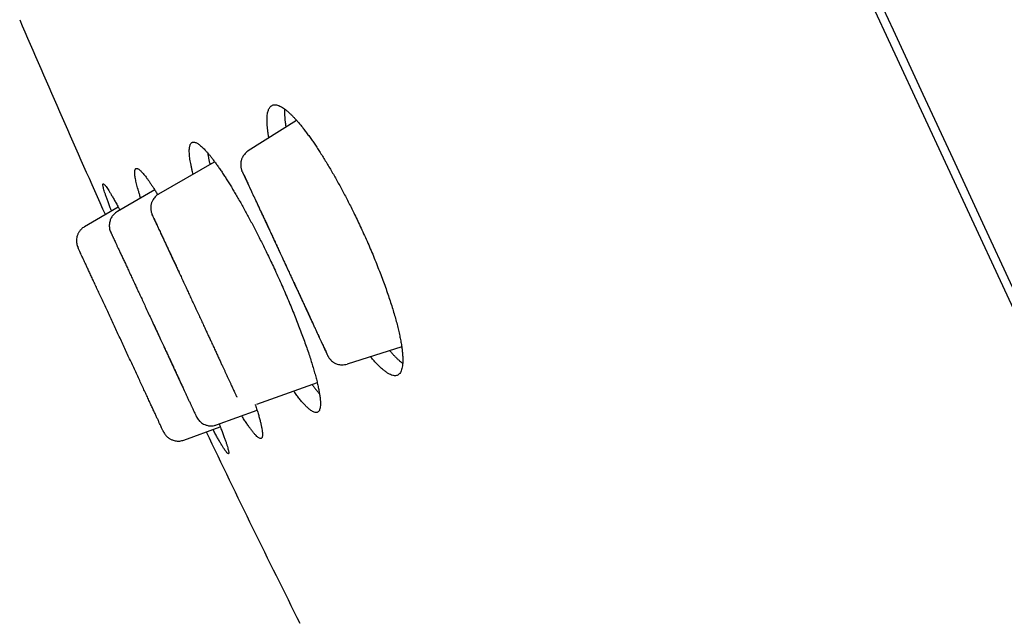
# Model space of a CAD drawing. Header units: millimetres. Extents: x 8 to 501, y 12 to 615.
# Tile 36 of 77: x 40 to 59, y 548 to 560. Entities that reach past the tile are written whole.
import ezdxf

# ---------------------------------------------------------------- set-up
doc = ezdxf.new("R2010")
doc.units = ezdxf.units.MM

msp = doc.modelspace()

# ---------------------------------------------------------------- linework, layer by layer
at = {"color": 7, "linetype": 'Continuous', "lineweight": 30}
for p, q in [((76.795, 515.33), (56.028, 560.069)), ((45.491, 557.718), (44.597, 557.159)), ((44.599, 557.157), (44.597, 557.159)), ((42.943, 556.362), (43.975, 556.956)), ((44.48, 556.789), (44.479, 556.79)), ((42.869, 556.435), (42.179, 556.037)), ((42.946, 556.36), (42.943, 556.362)), ((42.195, 556.114), (41.572, 555.756)), ((42.847, 553.95), (42.847, 553.95)), ((47.432, 553.538), (46.427, 553.215)), ((45.871, 552.872), (44.751, 552.467)), ((44.01, 552.092), (44.759, 552.364)), ((43.403, 551.811), (44.079, 552.056))]:
    msp.add_line(p, q, dxfattribs=at)
at = {"color": 7, "linetype": 'Continuous', "lineweight": 30, "flags": 128}
msp.add_lwpolyline([(58.721, 554.641), (58.172, 555.824), (57.621, 557.01), (57.07, 558.198), (56.518, 559.387), (55.966, 560.577), (55.413, 561.767), (54.862, 562.955), (54.311, 564.142), (53.762, 565.325), (53.214, 566.506), (52.668, 567.681), (52.125, 568.852), (51.584, 570.016), (51.047, 571.174), (50.513, 572.324), (49.983, 573.466), (49.457, 574.599), (48.936, 575.721)], dxfattribs=at)
at = {"color": 7, "linetype": 'Continuous', "lineweight": 30}
for start, end in [(203.13788, 204.26597), (205.53405, 206.66212)]:
    msp.add_arc((224.285, 638.171), 200, start, end, dxfattribs=at)
for points, knots in [([(44.977, 557.397), (44.976, 557.402), (44.971, 557.43), (44.964, 557.477), (44.955, 557.54), (44.949, 557.599), (44.945, 557.654), (44.943, 557.706), (44.944, 557.755), (44.946, 557.799), (44.951, 557.84), (44.958, 557.877), (44.968, 557.909), (44.979, 557.936), (44.993, 557.96), (45.009, 557.979), (45.027, 557.994), (45.047, 558.004), (45.07, 558.01), (45.094, 558.011), (45.121, 558.007), (45.149, 557.999), (45.179, 557.987), (45.211, 557.97), (45.246, 557.948), (45.282, 557.921), (45.321, 557.89), (45.36, 557.855), (45.401, 557.815), (45.443, 557.772), (45.486, 557.725), (45.531, 557.673), (45.578, 557.617), (45.626, 557.556), (45.675, 557.491), (45.725, 557.423), (45.775, 557.352), (45.825, 557.28), (45.876, 557.204), (45.928, 557.124), (45.98, 557.04), (46.034, 556.953), (46.088, 556.863), (46.142, 556.771), (46.195, 556.679), (46.247, 556.587), (46.299, 556.492), (46.351, 556.394), (46.404, 556.295), (46.457, 556.192), (46.509, 556.088), (46.564, 555.977), (46.622, 555.857), (46.662, 555.773), (46.681, 555.73)], [0, 0, 0, 0, 0.003694, 0.022899, 0.04177, 0.060641, 0.079641, 0.09864, 0.118039, 0.137439, 0.156975, 0.176512, 0.19569, 0.214867, 0.234176, 0.253484, 0.273206, 0.292928, 0.312792, 0.332656, 0.351991, 0.371327, 0.390798, 0.410268, 0.430165, 0.450061, 0.470106, 0.49015, 0.509419, 0.528688, 0.548093, 0.567498, 0.587336, 0.607175, 0.627165, 0.647155, 0.666157, 0.685158, 0.704295, 0.723431, 0.743, 0.762568, 0.782288, 0.802007, 0.820664, 0.839322, 0.858112, 0.876902, 0.896112, 0.915323, 0.93468, 0.954037, 0.976988, 1, 1, 1, 1]), ([(45.269, 557.931), (45.268, 557.925), (45.267, 557.905), (45.266, 557.865), (45.268, 557.812), (45.272, 557.755), (45.278, 557.695), (45.284, 557.642), (45.29, 557.607), (45.292, 557.594)], [0, 0, 0, 0, 0.064629, 0.236834, 0.409361, 0.574879, 0.740685, 0.907371, 1, 1, 1, 1]), ([(43.576, 556.726), (43.572, 556.74), (43.563, 556.778), (43.551, 556.833), (43.538, 556.893), (43.528, 556.949), (43.519, 557.002), (43.513, 557.051), (43.509, 557.097), (43.507, 557.139), (43.507, 557.176), (43.509, 557.21), (43.514, 557.238), (43.521, 557.263), (43.529, 557.283), (43.54, 557.299), (43.553, 557.31), (43.568, 557.317), (43.586, 557.32), (43.605, 557.317), (43.627, 557.311), (43.65, 557.3), (43.675, 557.285), (43.702, 557.265), (43.731, 557.24), (43.762, 557.211), (43.795, 557.177), (43.83, 557.139), (43.865, 557.098), (43.902, 557.052), (43.941, 557.003), (43.981, 556.949), (44.023, 556.892), (44.066, 556.829), (44.111, 556.763), (44.157, 556.694), (44.202, 556.622), (44.249, 556.548), (44.296, 556.471), (44.344, 556.39), (44.394, 556.306), (44.444, 556.218), (44.495, 556.127), (44.547, 556.035), (44.597, 555.942), (44.647, 555.848), (44.698, 555.753), (44.748, 555.655), (44.8, 555.554), (44.851, 555.451), (44.903, 555.347), (44.957, 555.235), (45.015, 555.114), (45.055, 555.028), (45.076, 554.985)], [0, 0, 0, 0, 0.011941, 0.031202, 0.049976, 0.068749, 0.087651, 0.106553, 0.125859, 0.145165, 0.16461, 0.184055, 0.202996, 0.221937, 0.241008, 0.260079, 0.279561, 0.299043, 0.318667, 0.338291, 0.357316, 0.37634, 0.395497, 0.414653, 0.434228, 0.453803, 0.473523, 0.493243, 0.512228, 0.531214, 0.550333, 0.569451, 0.588992, 0.608533, 0.628221, 0.647908, 0.666748, 0.685588, 0.70456, 0.723533, 0.742926, 0.762319, 0.781859, 0.801399, 0.820052, 0.838705, 0.857489, 0.876273, 0.895472, 0.914671, 0.934014, 0.953358, 0.976647, 1, 1, 1, 1]), ([(43.845, 557.121), (43.846, 557.111), (43.851, 557.083), (43.86, 557.033), (43.873, 556.972), (43.883, 556.929), (43.888, 556.906), (43.888, 556.906)], [0, 0, 0, 0, 0.163527, 0.440896, 0.719725, 0.999045, 1, 1, 1, 1]), ([(44.599, 557.157), (44.596, 557.156), (44.579, 557.147), (44.554, 557.125), (44.525, 557.095), (44.504, 557.066), (44.489, 557.039), (44.478, 557.015), (44.47, 556.992), (44.464, 556.97), (44.46, 556.948), (44.457, 556.927), (44.456, 556.905), (44.457, 556.883), (44.46, 556.861), (44.464, 556.838), (44.47, 556.814), (44.476, 556.799), (44.479, 556.791)], [0, 0, 0, 0, 0.02412, 0.122556, 0.211448, 0.288916, 0.35373, 0.408146, 0.459826, 0.509048, 0.555691, 0.599731, 0.644726, 0.695919, 0.755938, 0.826218, 0.907471, 1, 1, 1, 1]), ([(42.608, 556.284), (42.603, 556.299), (42.592, 556.335), (42.576, 556.389), (42.559, 556.447), (42.544, 556.5), (42.532, 556.55), (42.521, 556.597), (42.512, 556.64), (42.505, 556.679), (42.501, 556.714), (42.498, 556.744), (42.498, 556.77), (42.5, 556.791), (42.504, 556.808), (42.51, 556.821), (42.518, 556.83), (42.528, 556.834), (42.54, 556.833), (42.555, 556.828), (42.571, 556.819), (42.589, 556.805), (42.609, 556.787), (42.631, 556.765), (42.655, 556.737), (42.681, 556.706), (42.709, 556.67), (42.739, 556.629), (42.77, 556.586), (42.802, 556.538), (42.836, 556.487), (42.871, 556.432), (42.901, 556.385), (42.919, 556.355), (42.924, 556.347)], [0, 0, 0, 0, 0.020577, 0.05317, 0.084756, 0.116341, 0.148145, 0.179949, 0.212439, 0.24493, 0.277657, 0.310385, 0.342091, 0.373797, 0.405723, 0.437649, 0.470266, 0.502884, 0.535741, 0.568597, 0.600363, 0.632128, 0.664114, 0.6961, 0.728783, 0.761467, 0.794391, 0.827315, 0.859051, 0.890787, 0.922745, 0.954703, 0.98736, 1, 1, 1, 1]), ([(44.477, 556.794), (44.477, 556.794), (44.476, 556.795), (44.477, 556.793), (44.478, 556.79)], [0, 0, 0, 0, 0.155568, 1, 1, 1, 1]), ([(44.479, 556.789), (44.479, 556.788), (44.479, 556.788), (44.482, 556.783), (44.483, 556.781)], [0, 0, 0, 0, 0.694605, 1, 1, 1, 1]), ([(44.488, 556.768), (44.487, 556.771), (44.484, 556.777), (44.484, 556.778), (44.483, 556.779)], [0, 0, 0, 0, 0.389586, 1, 1, 1, 1]), ([(44.488, 556.768), (44.489, 556.767), (44.489, 556.766), (44.494, 556.758), (44.496, 556.753)], [0, 0, 0, 0, 0.445238, 1, 1, 1, 1]), ([(44.49, 556.765), (44.491, 556.763), (44.494, 556.757), (44.501, 556.741), (44.513, 556.716), (44.528, 556.683), (44.546, 556.645), (44.565, 556.604), (44.586, 556.559), (44.608, 556.511), (44.631, 556.461), (44.654, 556.412), (44.676, 556.365), (44.698, 556.317), (44.721, 556.267), (44.746, 556.214), (44.771, 556.159), (44.798, 556.101), (44.826, 556.041), (44.856, 555.977), (44.887, 555.911), (44.92, 555.841), (44.953, 555.769), (44.988, 555.695), (45.024, 555.618), (45.062, 555.537), (45.102, 555.45), (45.144, 555.359), (45.188, 555.263), (45.232, 555.169), (45.261, 555.106), (45.274, 555.077)], [0, 0, 0, 0, 0.012421, 0.051762, 0.089521, 0.134494, 0.176994, 0.217017, 0.254551, 0.294383, 0.330943, 0.364234, 0.394285, 0.423283, 0.452694, 0.48253, 0.512805, 0.543534, 0.574728, 0.606391, 0.638527, 0.671417, 0.70624, 0.738394, 0.772114, 0.807392, 0.844221, 0.882596, 0.922496, 0.963878, 1, 1, 1, 1]), ([(44.493, 556.759), (44.496, 556.751), (44.503, 556.737), (44.517, 556.707), (44.532, 556.674), (44.55, 556.637), (44.568, 556.597), (44.588, 556.555), (44.609, 556.509), (44.632, 556.459), (44.657, 556.405), (44.683, 556.35), (44.709, 556.292), (44.737, 556.232), (44.767, 556.169), (44.797, 556.104), (44.829, 556.036), (44.861, 555.967), (44.895, 555.894), (44.931, 555.817), (44.971, 555.733), (45.013, 555.641), (45.059, 555.542), (45.104, 555.445), (45.148, 555.351), (45.189, 555.263), (45.231, 555.171), (45.26, 555.109), (45.274, 555.077)], [0, 0, 0, 0, 0.045136, 0.088628, 0.130479, 0.170685, 0.209242, 0.246137, 0.28136, 0.320335, 0.357033, 0.392618, 0.428121, 0.463565, 0.498971, 0.534359, 0.56974, 0.605119, 0.640501, 0.677208, 0.7163, 0.757766, 0.801591, 0.847764, 0.883928, 0.921379, 0.960082, 1, 1, 1, 1]), ([(42.071, 556.043), (42.068, 556.049), (42.054, 556.084), (42.032, 556.142), (42.004, 556.216), (41.98, 556.283), (41.96, 556.343), (41.942, 556.395), (41.928, 556.44), (41.918, 556.478), (41.912, 556.508), (41.909, 556.53), (41.91, 556.544), (41.915, 556.551), (41.923, 556.549), (41.935, 556.54), (41.95, 556.523), (41.969, 556.498), (41.992, 556.465), (42.018, 556.425), (42.047, 556.377), (42.08, 556.322), (42.116, 556.259), (42.154, 556.19), (42.19, 556.124), (42.214, 556.08), (42.223, 556.063)], [0, 0, 0, 0, 0.009623, 0.053268, 0.096954, 0.140778, 0.184671, 0.228565, 0.272388, 0.316074, 0.359799, 0.403661, 0.447593, 0.491526, 0.535388, 0.579113, 0.622856, 0.666738, 0.71069, 0.754642, 0.798523, 0.842267, 0.886002, 0.929875, 0.973818, 1, 1, 1, 1]), ([(42.946, 556.36), (42.939, 556.356), (42.919, 556.346), (42.891, 556.322), (42.863, 556.293), (42.842, 556.263), (42.826, 556.237), (42.815, 556.212), (42.807, 556.189), (42.801, 556.167), (42.797, 556.146), (42.795, 556.125), (42.794, 556.103), (42.795, 556.081), (42.797, 556.058), (42.802, 556.035), (42.808, 556.011), (42.813, 555.996), (42.816, 555.988)], [0, 0, 0, 0, 0.045, 0.141303, 0.228317, 0.30421, 0.367779, 0.421096, 0.471739, 0.520033, 0.565861, 0.609175, 0.653263, 0.703315, 0.761922, 0.830503, 0.909763, 1, 1, 1, 1]), ([(42.179, 556.037), (42.172, 556.033), (42.155, 556.023), (42.129, 556.003), (42.104, 555.978), (42.082, 555.951), (42.065, 555.922), (42.051, 555.894), (42.04, 555.862), (42.031, 555.825), (42.027, 555.786), (42.029, 555.748), (42.034, 555.711), (42.043, 555.686), (42.047, 555.673)], [0, 0, 0, 0, 0.0532839, 0.1448235, 0.2295373, 0.3061122, 0.393905, 0.4647893, 0.5315895, 0.6333721, 0.7363443, 0.8133207, 0.9017528, 1, 1, 1, 1]), ([(42.815, 555.991), (42.814, 555.992), (42.814, 555.993), (42.815, 555.99), (42.816, 555.987)], [0, 0, 0, 0, 0.169172, 1, 1, 1, 1]), ([(42.816, 555.986), (42.817, 555.985), (42.817, 555.984), (42.821, 555.976), (42.825, 555.969), (42.825, 555.967)], [0, 0, 0, 0, 0.441459, 0.867129, 1, 1, 1, 1]), ([(42.826, 555.965), (42.825, 555.968), (42.822, 555.974), (42.821, 555.975), (42.821, 555.976)], [0, 0, 0, 0, 0.389423, 1, 1, 1, 1]), ([(42.826, 555.965), (42.826, 555.965), (42.827, 555.964), (42.831, 555.956), (42.833, 555.951)], [0, 0, 0, 0, 0.445324, 1, 1, 1, 1]), ([(42.827, 555.962), (42.828, 555.96), (42.832, 555.953), (42.84, 555.935), (42.852, 555.908), (42.868, 555.875), (42.887, 555.834), (42.907, 555.791), (42.927, 555.748), (42.946, 555.706), (42.965, 555.666), (42.983, 555.626), (43.001, 555.588), (43.025, 555.537), (43.056, 555.471), (43.091, 555.395), (43.124, 555.323), (43.155, 555.258), (43.187, 555.19), (43.22, 555.118), (43.255, 555.044), (43.288, 554.973), (43.31, 554.926), (43.32, 554.904)], [0, 0, 0, 0, 0.0229705, 0.0780875, 0.1308767, 0.193587, 0.2526575, 0.3080781, 0.3598277, 0.403067, 0.4433463, 0.4806682, 0.5150401, 0.5471386, 0.6114996, 0.6783798, 0.7232086, 0.769161, 0.8162495, 0.8644812, 0.9134819, 0.9597487, 1, 1, 1, 1]), ([(42.83, 555.956), (42.834, 555.949), (42.84, 555.935), (42.854, 555.906), (42.869, 555.873), (42.886, 555.836), (42.904, 555.797), (42.923, 555.755), (42.945, 555.71), (42.967, 555.661), (42.992, 555.608), (43.017, 555.554), (43.043, 555.497), (43.071, 555.438), (43.1, 555.376), (43.13, 555.311), (43.161, 555.245), (43.193, 555.176), (43.226, 555.105), (43.262, 555.029), (43.301, 554.946), (43.343, 554.855), (43.388, 554.758), (43.433, 554.662), (43.475, 554.57), (43.515, 554.483), (43.557, 554.392), (43.586, 554.331), (43.6, 554.3)], [0, 0, 0, 0, 0.045133, 0.088624, 0.130474, 0.170679, 0.209235, 0.246129, 0.281352, 0.320326, 0.357021, 0.392605, 0.428107, 0.463549, 0.498953, 0.53434, 0.569721, 0.605101, 0.640485, 0.677196, 0.716292, 0.757761, 0.801589, 0.847765, 0.88393, 0.921382, 0.960084, 1, 1, 1, 1]), ([(41.572, 555.756), (41.565, 555.751), (41.547, 555.741), (41.524, 555.722), (41.502, 555.701), (41.483, 555.678), (41.467, 555.655), (41.454, 555.632), (41.444, 555.61), (41.435, 555.584), (41.426, 555.552), (41.422, 555.516), (41.421, 555.48), (41.426, 555.444), (41.434, 555.406), (41.444, 555.382), (41.45, 555.37)], [0, 0, 0, 0, 0.0609262, 0.1345717, 0.2025977, 0.2641406, 0.3349926, 0.3921386, 0.4403361, 0.5010554, 0.5763892, 0.6656756, 0.7410563, 0.8226995, 0.9094722, 1, 1, 1, 1]), ([(46.681, 555.73), (46.703, 555.684), (46.745, 555.592), (46.807, 555.453), (46.867, 555.314), (46.925, 555.176), (46.98, 555.038), (47.033, 554.903), (47.084, 554.77), (47.131, 554.639), (47.176, 554.51), (47.218, 554.385), (47.257, 554.263), (47.293, 554.145), (47.325, 554.031), (47.354, 553.921), (47.379, 553.816), (47.401, 553.716), (47.419, 553.622), (47.433, 553.533), (47.444, 553.45), (47.45, 553.373), (47.453, 553.303), (47.452, 553.239), (47.447, 553.183), (47.438, 553.134), (47.425, 553.092), (47.408, 553.058), (47.387, 553.032), (47.362, 553.013), (47.334, 553.003), (47.301, 553), (47.266, 553.006), (47.226, 553.02), (47.183, 553.042), (47.137, 553.073), (47.088, 553.111), (47.036, 553.157), (46.981, 553.211), (46.923, 553.273), (46.881, 553.32), (46.857, 553.349), (46.855, 553.352)], [0, 0, 0, 0, 0.024912, 0.049903, 0.074934, 0.099966, 0.124958, 0.14987, 0.174774, 0.199754, 0.224774, 0.249795, 0.274778, 0.299682, 0.324788, 0.349969, 0.37519, 0.400412, 0.425596, 0.450703, 0.476246, 0.501867, 0.527527, 0.553189, 0.578811, 0.604355, 0.630319, 0.656363, 0.682448, 0.708533, 0.734578, 0.760542, 0.786726, 0.812993, 0.839302, 0.865611, 0.891876, 0.918059, 0.944156, 0.970337, 0.996561, 1, 1, 1, 1]), ([(42.046, 555.676), (42.046, 555.675), (42.047, 555.672), (42.052, 555.662), (42.058, 555.649), (42.065, 555.633), (42.073, 555.616), (42.08, 555.599), (42.088, 555.583), (42.095, 555.567), (42.102, 555.552), (42.109, 555.537), (42.12, 555.515), (42.134, 555.484), (42.154, 555.441), (42.176, 555.392), (42.202, 555.336), (42.232, 555.273), (42.264, 555.204), (42.298, 555.131), (42.334, 555.054), (42.371, 554.974), (42.41, 554.89), (42.45, 554.804), (42.489, 554.72), (42.528, 554.638), (42.565, 554.558), (42.606, 554.471), (42.649, 554.378), (42.695, 554.279), (42.743, 554.174), (42.794, 554.064), (42.829, 553.988), (42.847, 553.95)], [0, 0, 0, 0, 0.035975, 0.0694053, 0.1003119, 0.1287081, 0.1546028, 0.178002, 0.1977829, 0.2153524, 0.2309799, 0.2466777, 0.2628593, 0.2948269, 0.3285178, 0.3639178, 0.4010118, 0.4397472, 0.478786, 0.5175108, 0.5559594, 0.5941659, 0.6321533, 0.6699267, 0.7081435, 0.7386663, 0.7709157, 0.8048836, 0.8405613, 0.8779408, 0.9170063, 0.9577116, 1, 1, 1, 1]), ([(42.239, 553.668), (42.222, 553.705), (42.188, 553.778), (42.137, 553.888), (42.087, 553.997), (42.036, 554.105), (41.987, 554.213), (41.938, 554.318), (41.89, 554.421), (41.844, 554.52), (41.8, 554.614), (41.759, 554.704), (41.719, 554.789), (41.681, 554.87), (41.646, 554.946), (41.614, 555.016), (41.584, 555.08), (41.557, 555.139), (41.532, 555.191), (41.511, 555.238), (41.492, 555.278), (41.476, 555.312), (41.464, 555.338), (41.456, 555.356), (41.451, 555.367), (41.45, 555.369), (41.45, 555.369)], [0, 0, 0, 0, 0.041322, 0.08253, 0.123808, 0.165335, 0.20729, 0.249845, 0.29208, 0.333791, 0.375155, 0.41635, 0.457561, 0.498969, 0.540441, 0.581794, 0.623214, 0.664886, 0.706991, 0.749705, 0.792472, 0.834592, 0.876238, 0.917589, 0.958829, 1, 1, 1, 1]), ([(45.274, 555.077), (45.288, 555.048), (45.317, 554.985), (45.361, 554.891), (45.406, 554.795), (45.448, 554.704), (45.488, 554.618), (45.526, 554.536), (45.562, 554.46), (45.598, 554.381), (45.635, 554.301), (45.672, 554.22), (45.707, 554.144), (45.74, 554.072), (45.772, 554.003), (45.801, 553.942), (45.826, 553.886), (45.849, 553.836), (45.872, 553.788), (45.894, 553.741), (45.916, 553.692), (45.94, 553.642), (45.962, 553.594), (45.983, 553.549), (46.002, 553.508), (46.02, 553.469), (46.035, 553.437), (46.047, 553.411), (46.056, 553.391), (46.063, 553.376), (46.068, 553.366), (46.068, 553.364), (46.069, 553.364)], [0, 0, 0, 0, 0.032388, 0.069496, 0.105279, 0.139697, 0.17273, 0.204373, 0.234619, 0.263462, 0.299723, 0.333854, 0.367273, 0.400113, 0.432381, 0.464091, 0.490841, 0.51721, 0.543211, 0.570161, 0.600018, 0.632808, 0.668534, 0.702201, 0.738102, 0.776227, 0.816574, 0.850452, 0.885752, 0.922463, 0.960557, 1, 1, 1, 1]), ([(45.274, 555.077), (45.289, 555.045), (45.318, 554.983), (45.361, 554.891), (45.402, 554.803), (45.445, 554.71), (45.49, 554.613), (45.536, 554.514), (45.579, 554.422), (45.618, 554.338), (45.653, 554.26), (45.687, 554.187), (45.719, 554.117), (45.751, 554.05), (45.781, 553.984), (45.81, 553.921), (45.838, 553.861), (45.865, 553.804), (45.89, 553.748), (45.915, 553.695), (45.938, 553.645), (45.96, 553.599), (45.979, 553.557), (45.998, 553.517), (46.015, 553.48), (46.03, 553.447), (46.044, 553.417), (46.051, 553.403), (46.054, 553.395)], [0, 0, 0, 0, 0.039931, 0.078643, 0.1161, 0.152267, 0.19844, 0.242263, 0.283725, 0.322813, 0.359516, 0.394896, 0.430277, 0.465663, 0.501058, 0.536472, 0.571926, 0.607438, 0.643031, 0.679733, 0.71871, 0.753932, 0.790823, 0.829374, 0.869571, 0.911409, 0.954885, 1, 1, 1, 1]), ([(45.076, 554.985), (45.097, 554.938), (45.14, 554.846), (45.202, 554.706), (45.264, 554.567), (45.323, 554.428), (45.381, 554.291), (45.436, 554.156), (45.49, 554.023), (45.54, 553.892), (45.589, 553.764), (45.634, 553.639), (45.677, 553.518), (45.717, 553.402), (45.754, 553.289), (45.787, 553.181), (45.817, 553.079), (45.844, 552.981), (45.868, 552.889), (45.887, 552.804), (45.903, 552.724), (45.916, 552.651), (45.925, 552.584), (45.929, 552.525), (45.931, 552.472), (45.928, 552.427), (45.921, 552.39), (45.911, 552.36), (45.897, 552.338), (45.879, 552.324), (45.857, 552.318), (45.832, 552.32), (45.803, 552.33), (45.77, 552.348), (45.734, 552.374), (45.695, 552.408), (45.653, 552.45), (45.607, 552.499), (45.559, 552.555), (45.508, 552.62), (45.468, 552.674), (45.443, 552.708), (45.438, 552.715)], [0, 0, 0, 0, 0.025064, 0.050208, 0.075392, 0.100576, 0.12572, 0.150785, 0.175845, 0.200982, 0.22616, 0.251339, 0.276477, 0.301538, 0.32671, 0.35196, 0.377251, 0.402541, 0.427793, 0.452966, 0.478381, 0.503874, 0.529407, 0.554941, 0.580435, 0.60585, 0.631494, 0.657219, 0.682984, 0.708749, 0.734474, 0.760118, 0.785879, 0.811722, 0.837607, 0.86349, 0.889333, 0.915093, 0.940805, 0.966598, 0.992433, 1, 1, 1, 1]), ([(43.6, 554.3), (43.613, 554.271), (43.642, 554.21), (43.686, 554.117), (43.729, 554.022), (43.771, 553.932), (43.811, 553.847), (43.848, 553.767), (43.883, 553.691), (43.919, 553.614), (43.955, 553.535), (43.992, 553.455), (44.026, 553.381), (44.059, 553.31), (44.09, 553.242), (44.118, 553.181), (44.144, 553.127), (44.166, 553.078), (44.188, 553.031), (44.21, 552.983), (44.232, 552.935), (44.255, 552.886), (44.277, 552.839), (44.298, 552.795), (44.317, 552.754), (44.334, 552.716), (44.349, 552.685), (44.361, 552.659), (44.37, 552.639), (44.377, 552.624), (44.382, 552.614), (44.382, 552.613), (44.382, 552.612)], [0, 0, 0, 0, 0.032388, 0.069497, 0.10528, 0.139699, 0.172735, 0.204381, 0.23463, 0.263476, 0.299741, 0.333875, 0.367295, 0.400136, 0.432404, 0.464113, 0.490864, 0.517232, 0.543232, 0.57018, 0.600035, 0.632824, 0.66855, 0.702216, 0.738116, 0.776242, 0.816588, 0.850465, 0.885763, 0.922472, 0.960562, 1, 1, 1, 1]), ([(42.847, 553.95), (42.859, 553.923), (42.889, 553.859), (42.935, 553.76), (42.982, 553.657), (43.027, 553.56), (43.069, 553.47), (43.108, 553.386), (43.144, 553.308), (43.177, 553.236), (43.208, 553.171), (43.235, 553.111), (43.261, 553.057), (43.283, 553.008), (43.303, 552.965), (43.321, 552.926), (43.338, 552.89), (43.356, 552.85), (43.377, 552.806), (43.4, 552.756), (43.425, 552.703), (43.45, 552.649), (43.476, 552.593), (43.502, 552.536), (43.527, 552.483), (43.55, 552.434), (43.571, 552.389), (43.59, 552.347), (43.607, 552.312), (43.62, 552.283), (43.63, 552.261), (43.638, 552.244), (43.644, 552.232), (43.646, 552.229), (43.646, 552.228)], [0, 0, 0, 0, 0.030685, 0.071572, 0.110538, 0.147557, 0.182629, 0.215759, 0.246952, 0.27621, 0.303532, 0.328915, 0.352359, 0.373866, 0.39344, 0.411083, 0.427323, 0.44508, 0.467784, 0.493064, 0.520925, 0.551382, 0.584451, 0.620148, 0.658483, 0.694189, 0.731908, 0.771628, 0.813342, 0.848144, 0.884214, 0.921545, 0.960138, 1, 1, 1, 1]), ([(42.847, 553.95), (42.865, 553.912), (42.9, 553.837), (42.951, 553.727), (43, 553.622), (43.046, 553.523), (43.089, 553.43), (43.129, 553.343), (43.167, 553.262), (43.205, 553.18), (43.243, 553.096), (43.283, 553.009), (43.322, 552.926), (43.359, 552.845), (43.391, 552.776), (43.41, 552.735), (43.418, 552.717)], [0, 0, 0, 0, 0.0829443, 0.1627831, 0.2394055, 0.3127205, 0.3826978, 0.4493214, 0.5125747, 0.572442, 0.6473989, 0.721483, 0.7959873, 0.8709222, 0.9463321, 1, 1, 1, 1]), ([(43.029, 551.967), (43.029, 551.967), (43.03, 551.966), (43.028, 551.97), (43.023, 551.98), (43.014, 551.999), (43.002, 552.024), (42.987, 552.057), (42.969, 552.097), (42.947, 552.143), (42.923, 552.196), (42.896, 552.254), (42.866, 552.318), (42.834, 552.388), (42.799, 552.463), (42.761, 552.544), (42.722, 552.629), (42.68, 552.719), (42.636, 552.814), (42.59, 552.914), (42.542, 553.017), (42.493, 553.123), (42.443, 553.23), (42.392, 553.338), (42.342, 553.448), (42.291, 553.558), (42.256, 553.631), (42.239, 553.668)], [0, 0, 0, 0, 0.00028, 0.041324, 0.08233, 0.123479, 0.164954, 0.206932, 0.249584, 0.292057, 0.333964, 0.375481, 0.416787, 0.458064, 0.499495, 0.54097, 0.582295, 0.623657, 0.665242, 0.707232, 0.749806, 0.792365, 0.834344, 0.875916, 0.917261, 0.958562, 1, 1, 1, 1]), ([(46.069, 553.365), (46.072, 553.359), (46.077, 553.35), (46.086, 553.336), (46.094, 553.323), (46.104, 553.312), (46.114, 553.3), (46.129, 553.284), (46.147, 553.269), (46.167, 553.254), (46.187, 553.241), (46.212, 553.228), (46.244, 553.216), (46.283, 553.206), (46.328, 553.202), (46.377, 553.204), (46.409, 553.213), (46.425, 553.217)], [0, 0, 0, 0, 0.086889, 0.15946, 0.218114, 0.263837, 0.299028, 0.329479, 0.400356, 0.441838, 0.488281, 0.54642, 0.617415, 0.700681, 0.795034, 0.898565, 1, 1, 1, 1]), ([(46.069, 553.364), (46.07, 553.362), (46.071, 553.359), (46.071, 553.36), (46.071, 553.361)], [0, 0, 0, 0, 0.904688, 1, 1, 1, 1]), ([(47.208, 553.466), (47.216, 553.457), (47.238, 553.432), (47.273, 553.394), (47.314, 553.351), (47.354, 553.312), (47.392, 553.277), (47.425, 553.25), (47.443, 553.236), (47.45, 553.231)], [0, 0, 0, 0, 0.08188, 0.244072, 0.406536, 0.571116, 0.735696, 0.901413, 1, 1, 1, 1]), ([(45.777, 552.838), (45.779, 552.835), (45.795, 552.813), (45.823, 552.776), (45.861, 552.727), (45.891, 552.691), (45.908, 552.672), (45.913, 552.666)], [0, 0, 0, 0, 0.044809, 0.326735, 0.601058, 0.875847, 1, 1, 1, 1]), ([(44.383, 552.612), (44.384, 552.61), (44.385, 552.607), (44.385, 552.608), (44.385, 552.608)], [0, 0, 0, 0, 0.739086, 1, 1, 1, 1]), ([(44.725, 552.468), (44.726, 552.465), (44.738, 552.43), (44.758, 552.368), (44.784, 552.284), (44.805, 552.208), (44.823, 552.139), (44.838, 552.076), (44.849, 552.019), (44.857, 551.97), (44.861, 551.929), (44.861, 551.895), (44.857, 551.87), (44.849, 551.851), (44.838, 551.841), (44.823, 551.839), (44.805, 551.844), (44.782, 551.858), (44.757, 551.879), (44.728, 551.908), (44.696, 551.945), (44.66, 551.991), (44.62, 552.043), (44.579, 552.103), (44.535, 552.169), (44.5, 552.222), (44.48, 552.255), (44.476, 552.261)], [0, 0, 0, 0, 0.004324, 0.047523, 0.090687, 0.132815, 0.174975, 0.217104, 0.260446, 0.303824, 0.347166, 0.389456, 0.431778, 0.474067, 0.51758, 0.561128, 0.604641, 0.64701, 0.68941, 0.731778, 0.775379, 0.819016, 0.862616, 0.904945, 0.947307, 0.989635, 1, 1, 1, 1]), ([(43.647, 552.227), (43.654, 552.215), (43.668, 552.193), (43.692, 552.165), (43.72, 552.14), (43.752, 552.117), (43.786, 552.1), (43.818, 552.088), (43.849, 552.08), (43.881, 552.075), (43.916, 552.074), (43.952, 552.077), (43.983, 552.083), (44.002, 552.091), (44.009, 552.093)], [0, 0, 0, 0, 0.0983147, 0.186776, 0.2637566, 0.3667266, 0.4685072, 0.535306, 0.6061888, 0.6939799, 0.7705534, 0.8552655, 0.9468034, 1, 1, 1, 1]), ([(44.058, 552.11), (44.066, 552.09), (44.086, 552.04), (44.113, 551.968), (44.141, 551.895), (44.165, 551.829), (44.186, 551.769), (44.203, 551.716), (44.217, 551.67), (44.227, 551.632), (44.234, 551.603), (44.236, 551.581), (44.236, 551.566), (44.231, 551.559), (44.223, 551.561), (44.211, 551.57), (44.196, 551.587), (44.177, 551.611), (44.155, 551.644), (44.129, 551.684), (44.099, 551.732), (44.066, 551.788), (44.031, 551.85), (43.992, 551.919), (43.963, 551.971), (43.947, 552.003), (43.944, 552.007)], [0, 0, 0, 0, 0.030428, 0.0747913, 0.1179454, 0.1611325, 0.2042866, 0.2486918, 0.2931332, 0.3375385, 0.3807302, 0.4239551, 0.4671468, 0.5115919, 0.5560732, 0.6005183, 0.6437281, 0.6869712, 0.7301811, 0.7746465, 0.8191481, 0.8636135, 0.9068141, 0.9500479, 0.9932484, 1, 1, 1, 1]), ([(43.029, 551.967), (43.034, 551.956), (43.045, 551.936), (43.063, 551.909), (43.083, 551.887), (43.105, 551.866), (43.127, 551.849), (43.149, 551.834), (43.17, 551.823), (43.196, 551.812), (43.227, 551.802), (43.262, 551.795), (43.299, 551.792), (43.335, 551.794), (43.37, 551.8), (43.393, 551.808), (43.403, 551.811)], [0, 0, 0, 0, 0.078339, 0.152098, 0.220217, 0.281841, 0.352793, 0.410047, 0.458251, 0.518918, 0.594205, 0.68343, 0.758742, 0.840286, 0.926921, 1, 1, 1, 1])]:
    msp.add_open_spline(points, degree=3, knots=knots, dxfattribs=at)

doc.saveas('drawing.dxf')
